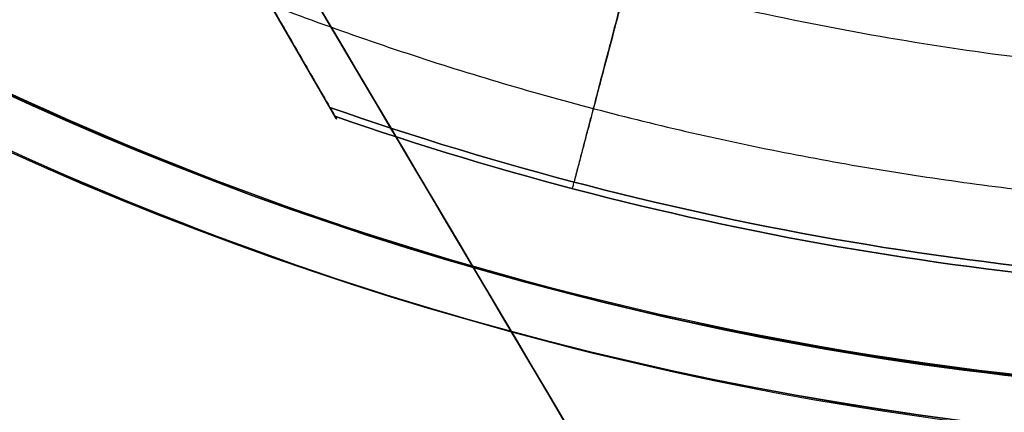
# Model space of a CAD drawing. Header units: millimetres. Extents: x -335 to 627, y -547 to 547.
# Tile 7 of 29: x 265.24 to 284.29, y -64.38 to -56.79. Entities that reach past the tile are written whole.
import ezdxf

# ---------------------------------------------------------------- set-up
doc = ezdxf.new("R2010")
doc.units = ezdxf.units.MM
doc.layers.add('1', color=7, linetype='Continuous')

# ---------------------------------------------------------------- blocks, each defined once
blk = doc.blocks.new('Bloque 02')
at = {"layer": '1', "color": 7, "true_color": 0xffffff}
blk.add_line((-254.78942976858, -521.903773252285, 187.3323230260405), (25.62678364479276, -48.24843203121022, 187.3323230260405), dxfattribs=at)
for points in [[(25.6267836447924, -48.2484320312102, 190), (-254.78942976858, -521.903773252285, 190)], [(-254.78942976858, -521.903773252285, 184.664646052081), (25.6267836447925, -48.2484320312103, 184.664646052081)], [(25.6267836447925, -48.2484320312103, 184.664646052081), (-254.78942976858, -521.903773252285, 184.664646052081)], [(-254.78942976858, -521.903773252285, 190), (25.6267836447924, -48.2484320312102, 190)]]:
    blk.add_open_spline(points, degree=1, dxfattribs=at)
blk = doc.blocks.new('Bloque 05')
at = {"layer": '1', "color": 7, "true_color": 0xffffff}
blk.add_line((20.36224529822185, -58.73969156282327, 187.251282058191), (24.74037321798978, -51.15655156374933, 187.251282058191), dxfattribs=at)
at = {"layer": '1', "color": 7, "true_color": 0xffffff, "extrusion": (1.705504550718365e-09, 2.884661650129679e-08, 0.9999999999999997)}
blk.add_arc((-3.174810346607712e-07, -5.419428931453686e-06, 190.7211580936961), 62.00925554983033, 270.0373654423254, 289.2896881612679, dxfattribs=at)
at = {"layer": '1', "color": 7, "true_color": 0xffffff, "extrusion": (-1.705504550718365e-09, -2.884661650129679e-08, -0.9999999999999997)}
blk.add_arc((3.174810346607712e-07, -5.419428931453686e-06, -190.7211580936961), 62.00925554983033, 250.7103118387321, 269.9626345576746, dxfattribs=at)
at = {"layer": '1', "color": 7, "true_color": 0xffffff, "extrusion": (-1.758895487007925e-09, 4.25024587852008e-08, -0.9999999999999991)}
blk.add_arc((3.269696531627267e-07, 7.882860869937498e-06, -183.7814068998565), 62.13567347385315, 250.8456032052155, 269.9626345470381, dxfattribs=at)
at = {"layer": '1', "color": 7, "true_color": 0xffffff, "extrusion": (1.758895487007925e-09, -4.25024587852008e-08, 0.9999999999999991)}
blk.add_arc((-3.269696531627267e-07, 7.882860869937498e-06, 183.7814068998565), 62.13567347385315, 270.0373654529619, 289.1543967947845, dxfattribs=at)
at = {"layer": '1', "color": 7, "true_color": 0xffffff}
blk.add_rational_spline([(15.79348303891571, -60.09498983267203, 183.781404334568), (15.73602444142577, -59.87635699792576, 177.7349181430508), (15.38467773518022, -58.53946526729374, 171.8442158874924), (13.80019660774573, -52.51043559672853, 145.2786998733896), (7.769677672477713, -29.56401057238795, 131.7997963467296)], [0.9539016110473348, 0.9641551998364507, 0.9836617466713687, 0.9014166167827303, 0.9836617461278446], degree=2, knots=[42.0458047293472, 42.0458047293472, 42.0458047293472, 55.11859687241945, 55.11859687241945, 110.2371935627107, 110.2371935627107, 110.2371935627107], dxfattribs=at)
for points, weights in [([(13.09349704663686, -49.82140866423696, 221.0269767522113), (15.45040423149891, -58.78955791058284, 207.2679614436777), (15.76135045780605, -59.97272377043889, 190.7211597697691)], [0.9836286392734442, 0.9319464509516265, 0.9452699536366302]), ([(29.70859833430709, -52.73477494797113, 171.8442159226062), (15.89466760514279, -60.51697405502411, 171.8442158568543), (0.0394729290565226, -60.52731404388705, 171.844215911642)], [0.9999616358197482, 0.9673426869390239, 0.9999999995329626])]:
    blk.add_rational_spline(points, weights, degree=2, dxfattribs=at)
for points in [[(24.8967876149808, -50.8856338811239, 190.721159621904), (20.4844181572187, -58.5280819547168, 190.721159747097)], [(20.4844181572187, -58.5280819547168, 190.721159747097), (24.8967876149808, -50.8856338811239, 190.721159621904)], [(20.3876395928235, -58.6957073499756, 183.781404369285), (24.7609183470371, -51.1209663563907, 183.781404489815)], [(24.7609183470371, -51.1209663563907, 183.781404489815), (20.3876395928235, -58.6957073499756, 183.781404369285)]]:
    blk.add_open_spline(points, degree=1, dxfattribs=at)
for points, knots in [([(20.4844181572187, -58.5280819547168, 190.721159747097), (20.44891671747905, -58.58957225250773, 190.0947685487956), (20.42087485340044, -58.63814218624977, 189.469744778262), (20.36867840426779, -58.72854908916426, 187.9137636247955), (20.35431368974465, -58.75342950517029, 186.9933474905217), (20.35431369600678, -58.75342949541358, 185.3633796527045), (20.36480134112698, -58.73526436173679, 184.580448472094), (20.3876395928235, -58.6957073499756, 183.781404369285)], [-6.951809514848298, -6.951809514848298, -6.951809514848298, -6.951809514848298, -5.134363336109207, -5.134363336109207, -2.368424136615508, -2.368424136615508, 0, 0, 0, 0]), ([(20.3876395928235, -58.6957073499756, 183.781404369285), (20.36480134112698, -58.73526436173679, 184.580448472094), (20.35431369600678, -58.75342949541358, 185.3633796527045), (20.35431368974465, -58.75342950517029, 186.9933474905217), (20.36867840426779, -58.72854908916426, 187.9137636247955), (20.42087485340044, -58.63814218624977, 189.469744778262), (20.44891671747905, -58.58957225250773, 190.0947685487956), (20.4844181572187, -58.5280819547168, 190.721159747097)], [-6.951809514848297, -6.951809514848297, -6.951809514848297, -6.951809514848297, -4.583385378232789, -4.583385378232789, -1.817446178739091, -1.817446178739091, 0, 0, 0, 0])]:
    blk.add_open_spline(points, degree=3, knots=knots, dxfattribs=at)
blk = doc.blocks.new('Bloque 08')
at = {"layer": '1', "color": 7, "true_color": 0xffffff}
for centre, radius, end in [((-1.05010397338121e-13, 0), 65.0000000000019, 89.99999999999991), ((0, 0, 13.96242186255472), 65.0000000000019, 89.9999999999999), ((-1.05010397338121e-13, 0), 65.0000000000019, 89.99999999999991), ((-1.033948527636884e-13, -3.232100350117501e-29), 64, 89.99999999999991), ((0, 0, 13.96242186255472), 64.0000000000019, 89.99999999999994)]:
    blk.add_arc(centre, radius, 269.9999999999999, end, dxfattribs=at)
at = {"layer": '1', "color": 7, "true_color": 0xffffff, "extrusion": (0, 0, -1)}
blk.add_arc((1.033948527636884e-13, -3.232100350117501e-29), 64, 90.0000000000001, 270.0000000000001, dxfattribs=at)
at = {"layer": '1', "color": 7, "true_color": 0xffffff}
for points in [[(0, 65, 27.9248437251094), (8.54272590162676, 65.0855086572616, 27.9248437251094), (25.50557400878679, 61.5759026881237, 27.9248437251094), (47.16294073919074, 47.1690952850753, 27.9248437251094), (61.61430769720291, 25.519360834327, 27.9248437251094), (66.6928461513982, -3.17246229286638e-13, 27.9248437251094), (61.61430769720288, -25.5193608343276, 27.9248437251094), (47.16294073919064, -47.1690952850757, 27.9248437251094), (25.50557400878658, -61.575902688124, 27.9248437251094), (8.54272590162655, -65.0855086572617, 27.9248437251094), (-2.10020794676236e-13, -65, 27.9248437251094)], [(0, 65, 27.9248437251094), (8.54272590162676, 65.0855086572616, 27.9248437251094), (25.50557400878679, 61.5759026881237, 27.9248437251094), (47.16294073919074, 47.1690952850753, 27.9248437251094), (61.61430769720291, 25.519360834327, 27.9248437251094), (66.6928461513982, -3.17246229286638e-13, 27.9248437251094), (61.61430769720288, -25.5193608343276, 27.9248437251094), (47.16294073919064, -47.1690952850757, 27.9248437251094), (25.50557400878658, -61.575902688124, 27.9248437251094), (8.54272590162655, -65.0855086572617, 27.9248437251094), (-2.10020794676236e-13, -65, 27.9248437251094)], [(0, 64.0000000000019, 27.9248437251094), (8.411299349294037, 64.0841931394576, 27.9248437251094), (25.1131805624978, 60.6285811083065, 27.9248437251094), (46.43735703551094, 46.4434168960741, 27.9248437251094), (60.66639527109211, 25.1267552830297, 27.9248437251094), (65.6668023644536, -3.04556380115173e-13, 27.9248437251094), (60.66639527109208, -25.1267552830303, 27.9248437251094), (46.43735703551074, -46.4434168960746, 27.9248437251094), (25.11318056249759, -60.6285811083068, 27.9248437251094), (8.411299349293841, -64.0841931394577, 27.9248437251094), (-2.06789705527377e-13, -64.0000000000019, 27.9248437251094)], [(-2.06789705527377e-13, -64.0000000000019, 27.9248437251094), (8.411299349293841, -64.0841931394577, 27.9248437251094), (25.11318056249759, -60.6285811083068, 27.9248437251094), (46.43735703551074, -46.4434168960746, 27.9248437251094), (60.66639527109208, -25.1267552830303, 27.9248437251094), (65.6668023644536, -3.04556380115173e-13, 27.9248437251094), (60.66639527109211, 25.1267552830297, 27.9248437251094), (46.43735703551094, 46.4434168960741, 27.9248437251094), (25.1131805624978, 60.6285811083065, 27.9248437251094), (8.411299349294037, 64.0841931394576, 27.9248437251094), (0, 64.0000000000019, 27.9248437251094)]]:
    blk.add_open_spline(points, degree=3, dxfattribs=at)
blk.add_rational_spline([(-1.858868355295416e-13, -57.91309589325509, 48.32390521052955), (57.91309589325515, -57.9130958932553, 48.32390521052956), (57.91309589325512, 3.456616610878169e-14, 48.32390521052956), (57.91309589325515, 57.91309589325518, 48.32390521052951), (4.230356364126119e-15, 57.91309589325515, 48.32390521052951)], [0.8923026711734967, 0.6309532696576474, 0.8923026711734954, 0.6309532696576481, 0.8923026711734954], degree=2, knots=[-2.797762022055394e-13, -2.797762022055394e-13, -2.797762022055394e-13, 129.9999999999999, 129.9999999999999, 260.0000000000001, 260.0000000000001, 260.0000000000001], dxfattribs=at)
blk = doc.blocks.new('SFERA_M - fan-526272-_3D_')
at = {"layer": '1', "color": 7, "true_color": 0xffffff}
for name in ['Bloque 08', 'Bloque 05', 'Bloque 02']:
    blk.add_blockref(name, (0, 0), dxfattribs=at)

msp = doc.modelspace()

# ---------------------------------------------------------------- block references
at = {"extrusion": (-0.000175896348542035, 0.0006253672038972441, -0.9999997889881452), "rotation": 359.9999937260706}
msp.add_blockref('SFERA_M - fan-526272-_3D_', (-291.7126258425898, 0.08150765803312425, -248.1911733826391), dxfattribs=at)

doc.saveas('drawing.dxf')
